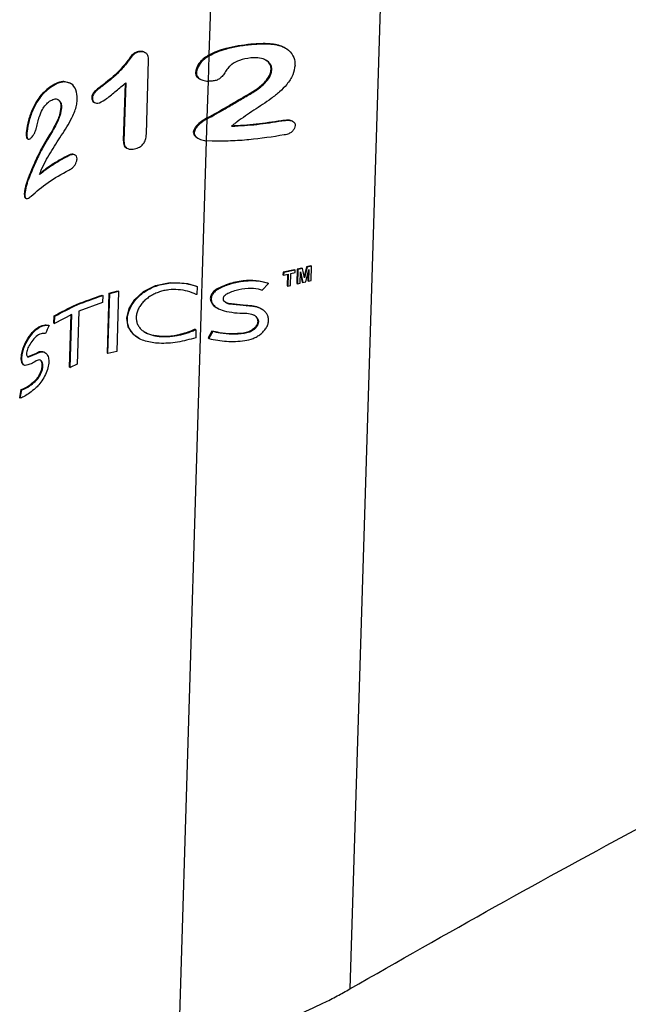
# Paper-space layout '1012-790 Hybird Padfoot' of a CAD drawing. Header units: millimetres. Extents: x 51 to 2966, y 67 to 3970.
# Tile 112 of 115: x 2547 to 2691, y 2790 to 3023. Entities that reach past the tile are written whole.
import ezdxf

# ---------------------------------------------------------------- set-up
doc = ezdxf.new("R2010")
doc.units = ezdxf.units.MM

psp = doc.layouts.new('1012-790 Hybird Padfoot')

# ---------------------------------------------------------------- linework, layer by layer
at = {"color": 8, "linetype": 'Continuous', "lineweight": 25}
for p, q in [((2638.12, 3212.34), (2625.24, 2793.93)), ((2592.03, 3014.71), (2596.46, 3158.62)), ((2591.57, 2999.81), (2591.84, 3008.49)), ((2584.75, 2778.17), (2591.4, 2994.34))]:
    psp.add_line(p, q, dxfattribs=at)
at = {"color": 7, "linetype": 'Continuous', "lineweight": 25}
for p, q in [((2601.87, 3017.27), (2602.04, 3017.17)), ((2607.63, 3017.21), (2607.8, 3017.11)), ((2609.97, 3016.34), (2609.81, 3016.43)), ((2575.29, 3015.46), (2575.45, 3015.37)), ((2576.91, 3015.2), (2576.74, 3015.29)), ((2591.83, 3008.49), (2592.02, 3014.47)), ((2577.18, 2996.02), (2577.71, 3013.45)), ((2606.64, 3011.26), (2606.81, 3011.17)), ((2588.79, 3010.49), (2588.99, 3010.38)), ((2589.62, 3009.11), (2589.82, 3009)), ((2554.36, 3007.05), (2554.5, 3006.97)), ((2559.08, 3008), (2557.67, 3008.4)), ((2557.67, 3008.4), (2557.81, 3008.32)), ((2559.25, 3007.97), (2559.1, 3008.05)), ((2566.74, 3007.49), (2566.89, 3007.41)), ((2572.14, 3007.94), (2571.73, 2994.42)), ((2572.3, 3008.07), (2571.88, 2994.33)), ((2592.05, 3008.48), (2591.83, 3008.49)), ((2564.28, 3004.52), (2564.42, 3004.44)), ((2600.88, 3005.17), (2601.06, 3005.07)), ((2556.98, 3002.29), (2557.12, 3002.21)), ((2564.78, 3003.53), (2564.93, 3003.44)), ((2591.57, 2999.81), (2590.63, 2999.28)), ((2590.63, 2999.28), (2590.83, 2999.17)), ((2591.56, 2999.57), (2590.83, 2999.17)), ((2591.4, 2994.34), (2591.56, 2999.57)), ((2609.01, 2999.2), (2609.17, 2999.1)), ((2611.79, 2998.98), (2611.63, 2999.07)), ((2548.8, 2995.94), (2548.95, 2995.85)), ((2588.25, 2996.45), (2588.45, 2996.34)), ((2589.24, 2995.06), (2589.44, 2994.94)), ((2549.06, 2994.88), (2549.21, 2994.79)), ((2553.67, 2994.78), (2553.81, 2994.69)), ((2571.73, 2994.42), (2571.88, 2994.33)), ((2572.46, 2992.69), (2572.61, 2992.6)), ((2592.68, 2994.26), (2591.4, 2994.34)), ((2558.38, 2990.78), (2558.52, 2990.69)), ((2560.39, 2991.01), (2560.25, 2991.09)), ((2549.23, 2985.53), (2549.38, 2985.45)), ((2548.33, 2981.85), (2548.48, 2981.77)), ((2548.65, 2980.85), (2548.79, 2980.76)), ((2616.05, 2964.87), (2615.02, 2964.59)), ((2616.2, 2964.78), (2615.17, 2964.5)), ((2616.05, 2964.87), (2616.2, 2964.78)), ((2616.1, 2961.4), (2616.2, 2964.78)), ((2609.46, 2963.31), (2609.44, 2962.74)), ((2609.44, 2962.74), (2609.6, 2962.64)), ((2612.18, 2963.88), (2609.46, 2963.31)), ((2609.46, 2963.31), (2609.62, 2963.22)), ((2609.62, 2963.22), (2609.6, 2962.64)), ((2609.6, 2962.64), (2610.64, 2962.85)), ((2612.34, 2963.79), (2609.62, 2963.22)), ((2610.47, 2962.82), (2610.39, 2960.13)), ((2610.64, 2962.85), (2610.55, 2960.04)), ((2611.23, 2960.18), (2611.32, 2963)), ((2611.32, 2963), (2612.32, 2963.22)), ((2612.18, 2963.88), (2612.34, 2963.79)), ((2612.32, 2963.22), (2612.34, 2963.79)), ((2612.79, 2964.02), (2612.69, 2960.64)), ((2613.87, 2964.29), (2612.79, 2964.02)), ((2612.79, 2964.02), (2612.95, 2963.93)), ((2612.95, 2963.93), (2612.84, 2960.55)), ((2614.03, 2964.2), (2612.95, 2963.93)), ((2613.5, 2960.71), (2613.58, 2963.42)), ((2613.56, 2962.91), (2614.01, 2960.96)), ((2613.58, 2963.42), (2614.16, 2960.88)), ((2613.87, 2964.29), (2614.03, 2964.2)), ((2614.52, 2961.99), (2614.03, 2964.2)), ((2615.02, 2964.59), (2614.44, 2962.35)), ((2615.17, 2964.5), (2614.52, 2961.99)), ((2614.81, 2961.04), (2615.56, 2963.93)), ((2615.02, 2964.59), (2615.17, 2964.5)), ((2615.38, 2963.26), (2615.32, 2961.31)), ((2615.56, 2963.93), (2615.47, 2961.22)), ((2588.99, 2960.05), (2589.19, 2959.94)), ((2604.54, 2959.06), (2606.02, 2960.62)), ((2605.85, 2960.71), (2606.02, 2960.62)), ((2610.39, 2960.13), (2610.55, 2960.04)), ((2610.55, 2960.04), (2611.23, 2960.18)), ((2612.69, 2960.64), (2612.84, 2960.55)), ((2614.01, 2960.96), (2614.16, 2960.88)), ((2614.16, 2960.88), (2614.81, 2961.04)), ((2615.32, 2961.31), (2615.47, 2961.22)), ((2615.47, 2961.22), (2616.1, 2961.4)), ((2566.75, 2957.91), (2566.9, 2957.82)), ((2566.9, 2957.82), (2566.85, 2956.13)), ((2567.96, 2944.16), (2568.4, 2958.39)), ((2568.11, 2944.08), (2568.55, 2958.31)), ((2568.4, 2958.39), (2570.44, 2958.93)), ((2568.4, 2958.39), (2568.55, 2958.31)), ((2568.55, 2958.31), (2570.6, 2958.84)), ((2570.6, 2958.84), (2570.16, 2944.62)), ((2570.44, 2958.93), (2570.6, 2958.84)), ((2589.13, 2958.04), (2588.97, 2958.04)), ((2589.19, 2959.94), (2589.13, 2958.04)), ((2594.59, 2959.75), (2594.78, 2959.64)), ((2566.85, 2956.13), (2561.25, 2954.1)), ((2596.55, 2955.9), (2595.89, 2956.18)), ((2600.72, 2955.44), (2596.55, 2955.9)), ((2596.55, 2955.9), (2596.74, 2955.79)), ((2600.89, 2955.34), (2596.74, 2955.79)), ((2600.72, 2955.44), (2600.89, 2955.34)), ((2559.56, 2953.35), (2555.48, 2951.22)), ((2559.03, 2940.9), (2559.42, 2953.43)), ((2559.18, 2940.81), (2559.56, 2953.35)), ((2561.25, 2954.1), (2560.86, 2941.56)), ((2593.84, 2954.9), (2594.03, 2954.79)), ((2604.41, 2954.59), (2604.25, 2954.69)), ((2554.07, 2950.8), (2554.21, 2950.72)), ((2555.34, 2951.3), (2555.39, 2952.99)), ((2555.34, 2951.3), (2555.48, 2951.22)), ((2555.39, 2952.99), (2555.53, 2952.91)), ((2555.48, 2951.22), (2555.53, 2952.91)), ((2588.51, 2949.86), (2588.68, 2949.86)), ((2588.51, 2949.86), (2588.71, 2949.74)), ((2588.68, 2949.86), (2588.88, 2949.74)), ((2588.88, 2949.74), (2588.82, 2947.84)), ((2592.64, 2949.42), (2591.74, 2947.78)), ((2592.84, 2949.3), (2591.93, 2947.66)), ((2592.64, 2949.42), (2592.84, 2949.3)), ((2600.09, 2948.93), (2600.27, 2948.82)), ((2548.55, 2946.53), (2548.69, 2946.44)), ((2575.15, 2947.84), (2575.31, 2947.75)), ((2591.74, 2947.78), (2591.93, 2947.66)), ((2549.28, 2943.38), (2551.19, 2944.23)), ((2549.42, 2943.3), (2551.33, 2944.15)), ((2551.19, 2944.23), (2551.33, 2944.15)), ((2553.21, 2944.35), (2553.07, 2944.43)), ((2567.96, 2944.16), (2568.11, 2944.08)), ((2570.16, 2944.62), (2568.11, 2944.08)), ((2548.16, 2941.46), (2548.31, 2941.38)), ((2549.28, 2943.38), (2549.42, 2943.3)), ((2560.86, 2941.56), (2559.18, 2940.81)), ((2559.03, 2940.9), (2559.18, 2940.81)), ((2550.78, 2937.59), (2550.92, 2937.5)), ((2547.26, 2933.65), (2547.61, 2935.61)), ((2547.4, 2933.56), (2547.76, 2935.52)), ((2547.61, 2935.61), (2547.76, 2935.52)), ((2547.26, 2933.65), (2547.4, 2933.56))]:
    psp.add_line(p, q, dxfattribs=at)
at = {"color": 7, "linetype": 'Continuous', "lineweight": 25, "flags": 128}
psp.add_lwpolyline([(2575.16, 2947.86), (2574.21, 2948.5), (2572.86, 2950.38), (2572.54, 2952.5), (2573.09, 2954.71), (2574.43, 2956.86), (2576.51, 2958.74), (2579.3, 2960.16), (2582.79, 2960.89), (2586.92, 2960.63), (2588.99, 2960.05), (2588.99, 2960.05)], dxfattribs=at)
at = {"color": 7, "linetype": 'Continuous', "lineweight": 25}
for points, knots in [([(2592.02, 3014.47), (2592.61, 3014.78), (2593.8, 3015.4), (2596.11, 3016.16), (2598.87, 3016.83), (2600.98, 3017.05), (2602.04, 3017.17)], [0, 0, 0, 0, 0.198903, 0.403248, 0.696632, 1, 1, 1, 1]), ([(2592.03, 3014.71), (2592.65, 3015.02), (2593.9, 3015.63), (2596.22, 3016.35), (2598.89, 3016.96), (2600.87, 3017.16), (2601.87, 3017.27)], [0, 0, 0, 0, 0.210375, 0.426438, 0.709057, 1, 1, 1, 1]), ([(2601.87, 3017.27), (2602.7, 3017.33), (2604.1, 3017.43), (2606.05, 3017.43), (2607.1, 3017.28), (2607.63, 3017.21)], [0, 0, 0, 0, 0.423511, 0.709241, 1, 1, 1, 1]), ([(2602.04, 3017.17), (2602.88, 3017.23), (2604.28, 3017.33), (2606.21, 3017.33), (2607.27, 3017.18), (2607.8, 3017.11)], [0, 0, 0, 0, 0.424169, 0.709578, 1, 1, 1, 1]), ([(2607.63, 3017.21), (2608.1, 3017.09), (2608.89, 3016.9), (2609.53, 3016.54), (2609.79, 3016.4)], [0, 0, 0, 0, 0.594428, 1, 1, 1, 1]), ([(2607.8, 3017.11), (2608.26, 3016.99), (2609.18, 3016.76), (2610.69, 3015.99), (2611.89, 3014.63), (2612.28, 3013.16), (2612.28, 3012.38), (2612.28, 3012.26)], [0, 0, 0, 0, 0.177186, 0.35381, 0.673717, 0.948996, 1, 1, 1, 1]), ([(2575.29, 3015.46), (2575.09, 3015.41), (2574.74, 3015.33), (2574.26, 3015.12), (2573.67, 3014.55), (2572.71, 3013.22), (2571.27, 3011.41), (2569.38, 3009.57), (2567.89, 3008.37), (2567, 3007.69), (2566.74, 3007.49)], [0, 0, 0, 0, 0.055587, 0.091635, 0.128269, 0.260123, 0.523829, 0.720304, 0.91709, 1, 1, 1, 1]), ([(2575.45, 3015.37), (2575.24, 3015.32), (2574.9, 3015.24), (2574.41, 3015.03), (2573.83, 3014.46), (2572.86, 3013.13), (2571.42, 3011.32), (2569.52, 3009.48), (2568.03, 3008.28), (2567.15, 3007.6), (2566.89, 3007.41)], [0, 0, 0, 0, 0.055584, 0.09168, 0.12837, 0.260378, 0.524401, 0.72099, 0.917895, 1, 1, 1, 1]), ([(2576.73, 3015.26), (2576.6, 3015.34), (2576.29, 3015.52), (2575.76, 3015.53), (2575.41, 3015.47), (2575.29, 3015.46)], [0, 0, 0, 0, 0.332308, 0.786382, 1, 1, 1, 1]), ([(2577.71, 3013.45), (2577.69, 3013.84), (2577.66, 3014.45), (2577.14, 3015.1), (2576.53, 3015.41), (2575.92, 3015.44), (2575.56, 3015.38), (2575.45, 3015.37)], [0, 0, 0, 0, 0.343129, 0.539809, 0.737679, 0.916028, 1, 1, 1, 1]), ([(2592.03, 3014.71), (2591.62, 3014.47), (2590.8, 3013.97), (2589.71, 3012.9), (2588.96, 3011.7), (2588.84, 3010.83), (2588.79, 3010.49)], [0, 0, 0, 0, 0.239886, 0.487484, 0.805065, 1, 1, 1, 1]), ([(2592.02, 3014.47), (2591.62, 3014.22), (2590.82, 3013.7), (2589.74, 3012.57), (2589.1, 3011.41), (2589.01, 3010.61), (2588.99, 3010.38)], [0, 0, 0, 0, 0.250136, 0.508847, 0.863025, 1, 1, 1, 1]), ([(2601.81, 3013.97), (2600.91, 3013.84), (2599.31, 3013.59), (2597.63, 3012.7), (2596.94, 3012.09), (2596.73, 3011.91)], [0, 0, 0, 0, 0.474359, 0.839926, 1, 1, 1, 1]), ([(2606.81, 3011.17), (2606.78, 3011.52), (2606.72, 3012.23), (2606.06, 3013.06), (2605, 3013.7), (2603.54, 3014.04), (2602.38, 3014), (2601.81, 3013.97)], [0, 0, 0, 0, 0.178794, 0.35911, 0.525458, 0.766744, 1, 1, 1, 1]), ([(2596.73, 3011.91), (2596.5, 3011.6), (2596.03, 3010.97), (2595.46, 3010.01), (2594.75, 3009.23), (2593.91, 3008.7), (2592.99, 3008.5), (2592.36, 3008.48), (2592.05, 3008.48)], [0, 0, 0, 0, 0.1980172, 0.396586, 0.5824342, 0.7213973, 0.86033, 1, 1, 1, 1]), ([(2612.28, 3012.26), (2612.17, 3011.48), (2611.94, 3009.92), (2610.44, 3007.74), (2608.65, 3005.91), (2606.03, 3003.85), (2602.53, 3001.64), (2599.91, 2999.8), (2598.61, 2998.88)], [0, 0, 0, 0, 0.135709, 0.272017, 0.39523, 0.519034, 0.75988, 1, 1, 1, 1]), ([(2600.88, 3005.17), (2601.75, 3005.67), (2603.49, 3006.66), (2605.41, 3008.4), (2606.46, 3010.04), (2606.59, 3010.91), (2606.64, 3011.26)], [0, 0, 0, 0, 0.327196, 0.656459, 0.860195, 1, 1, 1, 1]), ([(2606.64, 3011.26), (2606.61, 3011.61), (2606.55, 3012.32), (2606, 3013.07), (2605.48, 3013.36), (2605.29, 3013.46)], [0, 0, 0, 0, 0.389203, 0.781706, 1, 1, 1, 1]), ([(2588.79, 3010.49), (2588.82, 3010.24), (2588.87, 3009.81), (2589.24, 3009.34), (2589.53, 3009.18), (2589.63, 3009.12)], [0, 0, 0, 0, 0.478367, 0.804156, 1, 1, 1, 1]), ([(2588.99, 3010.38), (2589.01, 3010.12), (2589.06, 3009.69), (2589.49, 3009.18), (2590.15, 3008.79), (2590.96, 3008.55), (2591.59, 3008.5), (2591.83, 3008.49)], [0, 0, 0, 0, 0.231108, 0.388434, 0.545334, 0.821992, 1, 1, 1, 1]), ([(2601.06, 3005.07), (2601.93, 3005.56), (2603.66, 3006.57), (2605.58, 3008.31), (2606.62, 3009.94), (2606.75, 3010.81), (2606.81, 3011.17)], [0, 0, 0, 0, 0.3269338, 0.6559318, 0.8600195, 1, 1, 1, 1]), ([(2554.36, 3007.05), (2553.9, 3006.69), (2552.98, 3005.97), (2551.58, 3004.34), (2550.27, 3002.07), (2549.29, 2999.31), (2548.87, 2997.2), (2548.81, 2996.19), (2548.8, 2995.94)], [0, 0, 0, 0, 0.15798, 0.315234, 0.526478, 0.7388, 0.93425, 1, 1, 1, 1]), ([(2554.5, 3006.97), (2554.04, 3006.61), (2553.12, 3005.89), (2551.73, 3004.26), (2550.41, 3001.99), (2549.44, 2999.22), (2549.02, 2997.11), (2548.96, 2996.1), (2548.95, 2995.85)], [0, 0, 0, 0, 0.157967, 0.31521, 0.526499, 0.738868, 0.934318, 1, 1, 1, 1]), ([(2557.67, 3008.4), (2557.39, 3008.37), (2556.85, 3008.31), (2555.72, 3007.91), (2554.9, 3007.39), (2554.36, 3007.05)], [0, 0, 0, 0, 0.250767, 0.502006, 1, 1, 1, 1]), ([(2557.81, 3008.32), (2557.54, 3008.29), (2556.99, 3008.23), (2555.86, 3007.83), (2555.04, 3007.31), (2554.5, 3006.97)], [0, 0, 0, 0, 0.250764, 0.501999, 1, 1, 1, 1]), ([(2560.86, 3004.3), (2560.8, 3005.04), (2560.68, 3006.52), (2559.55, 3008.05), (2558.38, 3008.23), (2557.81, 3008.32)], [0, 0, 0, 0, 0.335591, 0.672724, 1, 1, 1, 1]), ([(2566.74, 3007.49), (2566.26, 3007.12), (2565.53, 3006.55), (2564.69, 3005.78), (2564.35, 3005.14), (2564.29, 3004.77), (2564.28, 3004.56), (2564.28, 3004.52)], [0, 0, 0, 0, 0.446083, 0.680812, 0.812064, 0.971418, 1, 1, 1, 1]), ([(2566.89, 3007.41), (2566.41, 3007.03), (2565.68, 3006.46), (2564.83, 3005.69), (2564.5, 3005.06), (2564.44, 3004.68), (2564.42, 3004.47), (2564.42, 3004.44)], [0, 0, 0, 0, 0.446083, 0.680811, 0.812033, 0.971293, 1, 1, 1, 1]), ([(2566.13, 3003.39), (2566.67, 3003.7), (2568.04, 3004.47), (2570.04, 3006.2), (2571.55, 3007.44), (2572.3, 3008.07)], [0, 0, 0, 0, 0.246837, 0.621378, 1, 1, 1, 1]), ([(2552.52, 2987.84), (2552.87, 2988.57), (2553.57, 2990.02), (2555.21, 2992.78), (2556.98, 2995.45), (2558.73, 2998.18), (2559.97, 3000.5), (2560.74, 3002.63), (2560.83, 3003.88), (2560.86, 3004.3)], [0, 0, 0, 0, 0.126397, 0.253079, 0.504349, 0.63196, 0.759391, 0.921312, 1, 1, 1, 1]), ([(2554.33, 3003.74), (2554.68, 3003.94), (2555.38, 3004.34), (2556.29, 3004.25), (2556.89, 3003.67), (2557.12, 3002.92), (2557.12, 3002.38), (2557.12, 3002.21)], [0, 0, 0, 0, 0.242227, 0.48678, 0.695192, 0.901642, 1, 1, 1, 1]), ([(2564.28, 3004.52), (2564.3, 3004.3), (2564.36, 3003.89), (2564.61, 3003.59), (2564.78, 3003.53), (2564.78, 3003.53)], [0, 0, 0, 0, 0.527806, 0.994659, 1, 1, 1, 1]), ([(2564.42, 3004.44), (2564.44, 3004.22), (2564.49, 3003.79), (2564.89, 3003.43), (2565.38, 3003.25), (2565.83, 3003.3), (2566.08, 3003.38), (2566.13, 3003.39)], [0, 0, 0, 0, 0.269364, 0.507578, 0.731669, 0.95052, 1, 1, 1, 1]), ([(2591.56, 2999.57), (2592.96, 3000.35), (2595.23, 3001.61), (2598.37, 3003.51), (2600.16, 3004.55), (2601.06, 3005.07)], [0, 0, 0, 0, 0.444901, 0.722118, 1, 1, 1, 1]), ([(2591.57, 2999.81), (2593.11, 3000.66), (2595.42, 3001.95), (2598.5, 3003.8), (2600.09, 3004.71), (2600.88, 3005.17)], [0, 0, 0, 0, 0.4986622, 0.7490758, 1, 1, 1, 1]), ([(2551.9, 3000.14), (2552.12, 3000.69), (2552.52, 3001.69), (2553.4, 3002.97), (2554.01, 3003.48), (2554.33, 3003.74)], [0, 0, 0, 0, 0.374949, 0.681302, 1, 1, 1, 1]), ([(2556.98, 3002.29), (2556.9, 3001.7), (2556.7, 3000.32), (2555.46, 2997.66), (2554.33, 2995.83), (2553.67, 2994.78)], [0, 0, 0, 0, 0.241457, 0.561324, 1, 1, 1, 1]), ([(2557.12, 3002.21), (2557.04, 3001.61), (2556.84, 3000.24), (2555.6, 2997.58), (2554.47, 2995.75), (2553.81, 2994.69)], [0, 0, 0, 0, 0.241456, 0.561313, 1, 1, 1, 1]), ([(2556.2, 3004.17), (2556.39, 3004.03), (2556.77, 3003.74), (2556.98, 3003), (2556.98, 3002.46), (2556.98, 3002.29)], [0, 0, 0, 0, 0.37965, 0.799817, 1, 1, 1, 1]), ([(2549.99, 2995.11), (2550.12, 2995.24), (2550.24, 2995.37), (2550.42, 2995.61), (2550.49, 2995.71), (2550.6, 2995.89), (2550.66, 2995.99), (2550.77, 2996.21), (2550.82, 2996.32), (2550.91, 2996.54), (2550.95, 2996.65), (2551.07, 2997), (2551.15, 2997.23), (2551.34, 2997.9), (2551.45, 2998.35), (2551.6, 2999.02), (2551.66, 2999.24), (2551.74, 2999.58), (2551.77, 2999.69), (2551.83, 2999.92), (2551.87, 3000.03), (2551.9, 3000.14)], [0, 0, 0, 0, 0.125, 0.125, 0.1875, 0.1875, 0.25, 0.25, 0.3125, 0.3125, 0.375, 0.375, 0.5, 0.5, 0.75, 0.75, 0.875, 0.875, 0.9375, 0.9375, 1, 1, 1, 1]), ([(2590.63, 2999.28), (2590.13, 2998.92), (2589.36, 2998.36), (2588.55, 2997.37), (2588.35, 2996.76), (2588.25, 2996.45)], [0, 0, 0, 0, 0.462122, 0.724145, 1, 1, 1, 1]), ([(2590.83, 2999.17), (2590.34, 2998.81), (2589.56, 2998.25), (2588.74, 2997.26), (2588.55, 2996.65), (2588.45, 2996.34)], [0, 0, 0, 0, 0.461476, 0.72377, 1, 1, 1, 1]), ([(2597.18, 2997.93), (2599.17, 2998.04), (2603.17, 2998.28), (2607.05, 2998.89), (2609.01, 2999.2)], [0, 0, 0, 0, 0.496943, 1, 1, 1, 1]), ([(2597.36, 2997.82), (2599.35, 2997.94), (2603.34, 2998.18), (2607.22, 2998.79), (2609.17, 2999.1)], [0, 0, 0, 0, 0.496975, 1, 1, 1, 1]), ([(2598.61, 2998.88), (2598.42, 2998.73), (2598.1, 2998.49), (2597.69, 2998.13), (2597.47, 2997.92), (2597.36, 2997.82)], [0, 0, 0, 0, 0.441859, 0.72075, 1, 1, 1, 1]), ([(2609.01, 2999.2), (2609.56, 2999.27), (2610.46, 2999.39), (2611.36, 2999.27), (2611.6, 2999.08), (2611.62, 2999.06)], [0, 0, 0, 0, 0.5969602, 0.9639541, 1, 1, 1, 1]), ([(2609.17, 2999.1), (2609.73, 2999.19), (2610.64, 2999.32), (2611.63, 2999.11), (2612.11, 2998.76), (2612.31, 2998.38), (2612.32, 2998.1), (2612.32, 2997.98)], [0, 0, 0, 0, 0.390765, 0.630777, 0.764153, 0.897981, 1, 1, 1, 1]), ([(2612.32, 2997.98), (2612.29, 2997.77), (2612.23, 2997.33), (2611.8, 2996.72), (2611.16, 2996.2), (2610.44, 2995.91), (2609.94, 2995.8), (2609.73, 2995.76)], [0, 0, 0, 0, 0.203298, 0.408939, 0.590492, 0.831761, 1, 1, 1, 1]), ([(2548.8, 2995.94), (2548.8, 2995.7), (2548.81, 2995.28), (2548.93, 2994.95), (2549.04, 2994.91), (2549.07, 2994.9)], [0, 0, 0, 0, 0.498979, 0.866798, 1, 1, 1, 1]), ([(2548.95, 2995.85), (2548.95, 2995.61), (2548.96, 2995.19), (2549.12, 2994.82), (2549.37, 2994.72), (2549.67, 2994.81), (2549.89, 2995.02), (2549.99, 2995.11)], [0, 0, 0, 0, 0.256739, 0.446, 0.635596, 0.83725, 1, 1, 1, 1]), ([(2574.36, 2992.45), (2574.78, 2992.57), (2575.46, 2992.76), (2576.29, 2993.4), (2576.86, 2994.21), (2577.12, 2995.13), (2577.16, 2995.76), (2577.18, 2996.02)], [0, 0, 0, 0, 0.243384, 0.389019, 0.566276, 0.822668, 1, 1, 1, 1]), ([(2588.25, 2996.45), (2588.28, 2996.26), (2588.32, 2995.88), (2588.71, 2995.39), (2589.08, 2995.18), (2589.26, 2995.08)], [0, 0, 0, 0, 0.341712, 0.685952, 1, 1, 1, 1]), ([(2588.45, 2996.34), (2588.47, 2996.15), (2588.51, 2995.76), (2588.97, 2995.23), (2589.75, 2994.73), (2590.64, 2994.46), (2591.23, 2994.37), (2591.4, 2994.34)], [0, 0, 0, 0, 0.169303, 0.339865, 0.567566, 0.880106, 1, 1, 1, 1]), ([(2609.73, 2995.76), (2606.98, 2995.32), (2602.81, 2994.67), (2597.06, 2994.3), (2594.14, 2994.27), (2592.68, 2994.26)], [0, 0, 0, 0, 0.493536, 0.746769, 1, 1, 1, 1]), ([(2553.67, 2994.78), (2553.25, 2994.04), (2552.18, 2992.2), (2550.7, 2989.1), (2549.72, 2986.73), (2549.23, 2985.53)], [0, 0, 0, 0, 0.249146, 0.623999, 1, 1, 1, 1]), ([(2553.81, 2994.69), (2553.39, 2993.96), (2552.32, 2992.12), (2550.84, 2989.02), (2549.87, 2986.64), (2549.38, 2985.45)], [0, 0, 0, 0, 0.249128, 0.623988, 1, 1, 1, 1]), ([(2571.73, 2994.42), (2571.76, 2993.99), (2571.8, 2993.36), (2572.19, 2992.82), (2572.43, 2992.73), (2572.47, 2992.71)], [0, 0, 0, 0, 0.635063, 0.937686, 1, 1, 1, 1]), ([(2571.88, 2994.33), (2571.9, 2993.89), (2571.94, 2993.25), (2572.47, 2992.64), (2573.06, 2992.39), (2573.72, 2992.35), (2574.16, 2992.42), (2574.36, 2992.45)], [0, 0, 0, 0, 0.355149, 0.524535, 0.694191, 0.86321, 1, 1, 1, 1]), ([(2558.52, 2990.69), (2557.33, 2990.03), (2554.94, 2988.7), (2552.94, 2987.17), (2551.93, 2986.4)], [0, 0, 0, 0, 0.49716, 1, 1, 1, 1]), ([(2558.38, 2990.78), (2557.19, 2990.11), (2554.89, 2988.84), (2552.96, 2987.37), (2552.03, 2986.66)], [0, 0, 0, 0, 0.517523, 1, 1, 1, 1]), ([(2560.25, 2991.09), (2560.1, 2991.14), (2559.73, 2991.28), (2559.05, 2991.11), (2558.58, 2990.87), (2558.38, 2990.78)], [0, 0, 0, 0, 0.285243, 0.693576, 1, 1, 1, 1]), ([(2560.79, 2990.09), (2560.77, 2990.32), (2560.74, 2990.71), (2560.39, 2991.05), (2559.86, 2991.18), (2559.2, 2991.03), (2558.72, 2990.79), (2558.52, 2990.69)], [0, 0, 0, 0, 0.211045, 0.361499, 0.544618, 0.804776, 1, 1, 1, 1]), ([(2558.88, 2987.47), (2559.16, 2987.62), (2559.6, 2987.88), (2560.17, 2988.45), (2560.52, 2989.02), (2560.74, 2989.59), (2560.77, 2989.93), (2560.79, 2990.09)], [0, 0, 0, 0, 0.299148, 0.479209, 0.659617, 0.84345, 1, 1, 1, 1]), ([(2549.95, 2981.28), (2551.22, 2982.4), (2553.8, 2984.65), (2557.17, 2986.52), (2558.88, 2987.47)], [0, 0, 0, 0, 0.49438, 1, 1, 1, 1]), ([(2551.93, 2986.4), (2552.03, 2986.64), (2552.16, 2987), (2552.36, 2987.48), (2552.47, 2987.72), (2552.52, 2987.84)], [0, 0, 0, 0, 0.499046, 0.749386, 1, 1, 1, 1]), ([(2549.23, 2985.53), (2549.12, 2985.22), (2548.89, 2984.6), (2548.65, 2983.66), (2548.42, 2982.72), (2548.36, 2982.15), (2548.33, 2981.85)], [0, 0, 0, 0, 0.250802, 0.50139, 0.746507, 1, 1, 1, 1]), ([(2549.38, 2985.45), (2549.26, 2985.14), (2549.04, 2984.52), (2548.79, 2983.58), (2548.57, 2982.64), (2548.51, 2982.06), (2548.48, 2981.77)], [0, 0, 0, 0, 0.250788, 0.501364, 0.746489, 1, 1, 1, 1]), ([(2548.33, 2981.85), (2548.34, 2981.6), (2548.37, 2981.14), (2548.53, 2980.86), (2548.65, 2980.85), (2548.65, 2980.85)], [0, 0, 0, 0, 0.538169, 0.9968, 1, 1, 1, 1]), ([(2548.48, 2981.77), (2548.49, 2981.51), (2548.51, 2981.03), (2548.77, 2980.72), (2549.12, 2980.68), (2549.53, 2980.9), (2549.82, 2981.16), (2549.95, 2981.28)], [0, 0, 0, 0, 0.23256, 0.430687, 0.624965, 0.832575, 1, 1, 1, 1]), ([(2588.82, 2947.84), (2587.4, 2947.43), (2585.28, 2946.83), (2582.34, 2946.51), (2579.75, 2946.47), (2577.4, 2946.82), (2575.52, 2947.57), (2574.04, 2948.56), (2572.88, 2950.14), (2572.55, 2952.36), (2573.11, 2954.65), (2574.5, 2956.86), (2576.65, 2958.79), (2579.55, 2960.24), (2583.15, 2960.97), (2586.5, 2960.77), (2588.5, 2960.15), (2589.19, 2959.94)], [0, 0, 0, 0, 0.103762, 0.154174, 0.204536, 0.28599, 0.327167, 0.368306, 0.438947, 0.503071, 0.56554, 0.628997, 0.695647, 0.768368, 0.851103, 0.948312, 1, 1, 1, 1]), ([(2605.85, 2960.71), (2604.95, 2960.97), (2603.15, 2961.47), (2599.85, 2961.32), (2596.93, 2960.73), (2595.22, 2960.01), (2594.59, 2959.75)], [0, 0, 0, 0, 0.261729, 0.522173, 0.825493, 1, 1, 1, 1]), ([(2606.02, 2960.62), (2605.21, 2960.94), (2604.33, 2961.12), (2602.91, 2961.26), (2602.43, 2961.27), (2601.46, 2961.26), (2600.97, 2961.23), (2599.99, 2961.13), (2599.49, 2961.06), (2598.52, 2960.88), (2598.03, 2960.77), (2597.08, 2960.51), (2596.6, 2960.36), (2595.67, 2960.03), (2595.22, 2959.85), (2594.78, 2959.64)], [0, 0, 0, 0, 0.25, 0.25, 0.375, 0.375, 0.5, 0.5, 0.625, 0.625, 0.75, 0.75, 0.875, 0.875, 1, 1, 1, 1]), ([(2555.39, 2952.99), (2557.1, 2953.93), (2560.57, 2955.81), (2564.67, 2957.2), (2566.75, 2957.91)], [0, 0, 0, 0, 0.494229, 1, 1, 1, 1]), ([(2555.53, 2952.91), (2557.25, 2953.84), (2560.71, 2955.73), (2564.82, 2957.12), (2566.9, 2957.82)], [0, 0, 0, 0, 0.494177, 1, 1, 1, 1]), ([(2588.97, 2958.04), (2588.32, 2958.37), (2587.63, 2958.63), (2586.21, 2959.01), (2585.46, 2959.14), (2583.97, 2959.25), (2583.22, 2959.24), (2582.09, 2959.11), (2581.71, 2959.05), (2580.96, 2958.88), (2580.6, 2958.78), (2579.88, 2958.54), (2579.53, 2958.4), (2578.83, 2958.08), (2578.5, 2957.9), (2577.86, 2957.5), (2577.55, 2957.29), (2576.97, 2956.82), (2576.7, 2956.56), (2576.2, 2956.04), (2575.98, 2955.76), (2575.68, 2955.33), (2575.59, 2955.18), (2575.41, 2954.88), (2575.33, 2954.73), (2575.12, 2954.26), (2575.01, 2953.96), (2574.89, 2953.49), (2574.85, 2953.34), (2574.81, 2953.02), (2574.79, 2952.87), (2574.77, 2952.4), (2574.79, 2952.11), (2574.9, 2951.53), (2574.99, 2951.24), (2575.24, 2950.71), (2575.39, 2950.46), (2575.76, 2950), (2575.97, 2949.78), (2576.44, 2949.39), (2576.7, 2949.22), (2577.27, 2948.91), (2577.57, 2948.77), (2578.21, 2948.54), (2578.54, 2948.45), (2579.23, 2948.29), (2579.58, 2948.23), (2580.3, 2948.15), (2580.67, 2948.12), (2581.42, 2948.1), (2581.8, 2948.1), (2582.93, 2948.15), (2583.69, 2948.24), (2584.82, 2948.45), (2585.19, 2948.53), (2585.93, 2948.71), (2586.29, 2948.81), (2587, 2949.04), (2587.35, 2949.16), (2588.04, 2949.43), (2588.38, 2949.58), (2588.71, 2949.74)], [0, 0, 0, 0, 0.0625, 0.0625, 0.125, 0.125, 0.1875, 0.1875, 0.21875, 0.21875, 0.25, 0.25, 0.28125, 0.28125, 0.3125, 0.3125, 0.34375, 0.34375, 0.375, 0.375, 0.40625, 0.40625, 0.421875, 0.421875, 0.4375, 0.4375, 0.46875, 0.46875, 0.484375, 0.484375, 0.5, 0.5, 0.53125, 0.53125, 0.5625, 0.5625, 0.59375, 0.59375, 0.625, 0.625, 0.65625, 0.65625, 0.6875, 0.6875, 0.71875, 0.71875, 0.75, 0.75, 0.78125, 0.78125, 0.8125, 0.8125, 0.875, 0.875, 0.90625, 0.90625, 0.9375, 0.9375, 0.96875, 0.96875, 1, 1, 1, 1]), ([(2594.59, 2959.75), (2594.12, 2959.5), (2593.3, 2959.06), (2592.54, 2958.17), (2592.23, 2957.33), (2592.31, 2956.51), (2592.78, 2955.7), (2593.32, 2955.14), (2593.79, 2954.96), (2593.85, 2954.93)], [0, 0, 0, 0, 0.224394, 0.387428, 0.523449, 0.659867, 0.788748, 0.968815, 1, 1, 1, 1]), ([(2594.78, 2959.64), (2594.31, 2959.39), (2593.49, 2958.95), (2592.74, 2958.06), (2592.43, 2957.21), (2592.52, 2956.39), (2592.98, 2955.57), (2593.94, 2954.73), (2594.93, 2954.4), (2595.51, 2954.21)], [0, 0, 0, 0, 0.182712, 0.316091, 0.427486, 0.539202, 0.644856, 0.792222, 1, 1, 1, 1]), ([(2596.74, 2955.79), (2596.45, 2955.89), (2595.98, 2956.04), (2595.52, 2956.48), (2595.33, 2956.91), (2595.37, 2957.34), (2595.59, 2957.76), (2595.95, 2958.1), (2596.27, 2958.27), (2596.4, 2958.35)], [0, 0, 0, 0, 0.225219, 0.36427, 0.504304, 0.623478, 0.736125, 0.890178, 1, 1, 1, 1]), ([(2596.4, 2958.35), (2597.27, 2958.7), (2599.02, 2959.4), (2601.74, 2959.65), (2603.58, 2959.41), (2604.38, 2959.12), (2604.54, 2959.06)], [0, 0, 0, 0, 0.327999, 0.6623, 0.933289, 1, 1, 1, 1]), ([(2604.23, 2954.65), (2604.15, 2954.71), (2603.68, 2955.06), (2602.47, 2955.37), (2601.31, 2955.42), (2600.72, 2955.44)], [0, 0, 0, 0, 0.092032, 0.530586, 1, 1, 1, 1]), ([(2595.51, 2954.21), (2596.33, 2954.03), (2597.98, 2953.68), (2599.69, 2953.65), (2600.55, 2953.63)], [0, 0, 0, 0, 0.495717, 1, 1, 1, 1]), ([(2602.47, 2953.24), (2602.54, 2953.21), (2602.93, 2953.04), (2603.33, 2952.52), (2603.53, 2951.78), (2603.37, 2951.04), (2602.95, 2950.35), (2602.27, 2949.72), (2601.29, 2949.18), (2600.51, 2949.01), (2600.09, 2948.93)], [0, 0, 0, 0, 0.039412, 0.189519, 0.318408, 0.434656, 0.55161, 0.679259, 0.825769, 1, 1, 1, 1]), ([(2600.55, 2953.63), (2601.05, 2953.6), (2601.91, 2953.55), (2602.92, 2953.07), (2603.5, 2952.43), (2603.69, 2951.67), (2603.54, 2950.94), (2603.12, 2950.25), (2602.43, 2949.62), (2601.46, 2949.08), (2600.69, 2948.91), (2600.27, 2948.82)], [0, 0, 0, 0, 0.156941, 0.270282, 0.384283, 0.482297, 0.570814, 0.65989, 0.757066, 0.868499, 1, 1, 1, 1]), ([(2600.41, 2947.15), (2601.09, 2947.25), (2601.75, 2947.43), (2602.7, 2947.81), (2603.01, 2947.96), (2603.6, 2948.3), (2603.88, 2948.49), (2604.41, 2948.9), (2604.65, 2949.13), (2605.09, 2949.61), (2605.28, 2949.86), (2605.61, 2950.39), (2605.74, 2950.66), (2605.94, 2951.22), (2606, 2951.5), (2606.04, 2952.06), (2606.03, 2952.33), (2605.92, 2952.85), (2605.82, 2953.11), (2605.57, 2953.57), (2605.41, 2953.79), (2605.02, 2954.18), (2604.8, 2954.35), (2604.31, 2954.66), (2604.04, 2954.79), (2603.47, 2955.01), (2603.17, 2955.1), (2602.55, 2955.23), (2602.22, 2955.28), (2601.57, 2955.34), (2601.23, 2955.35), (2600.89, 2955.34)], [0, 0, 0, 0, 0.125, 0.125, 0.1875, 0.1875, 0.25, 0.25, 0.3125, 0.3125, 0.375, 0.375, 0.4375, 0.4375, 0.5, 0.5, 0.5625, 0.5625, 0.625, 0.625, 0.6875, 0.6875, 0.75, 0.75, 0.8125, 0.8125, 0.875, 0.875, 0.9375, 0.9375, 1, 1, 1, 1]), ([(2548.55, 2946.53), (2548.97, 2947.27), (2549.8, 2948.76), (2551.38, 2950.25), (2552.88, 2950.95), (2553.72, 2950.85), (2554.07, 2950.8)], [0, 0, 0, 0, 0.268304, 0.536689, 0.802407, 1, 1, 1, 1]), ([(2548.69, 2946.44), (2549.11, 2947.19), (2549.95, 2948.68), (2551.52, 2950.17), (2553.02, 2950.87), (2553.86, 2950.76), (2554.21, 2950.72)], [0, 0, 0, 0, 0.268357, 0.536794, 0.80253, 1, 1, 1, 1]), ([(2553.33, 2948.82), (2552.99, 2948.84), (2552.31, 2948.89), (2551.15, 2948.19), (2550.12, 2947.1), (2549.57, 2946.14), (2549.33, 2945.72)], [0, 0, 0, 0, 0.262076, 0.524092, 0.787812, 1, 1, 1, 1]), ([(2576.76, 2949.24), (2576.85, 2949.18), (2577.42, 2948.74), (2579.03, 2948.35), (2581.56, 2948.11), (2584.68, 2948.47), (2587.06, 2949.17), (2588.31, 2949.76), (2588.51, 2949.86)], [0, 0, 0, 0, 0.030987, 0.211147, 0.416334, 0.658565, 0.944683, 1, 1, 1, 1]), ([(2600.09, 2948.93), (2599.15, 2948.84), (2597.26, 2948.67), (2594.75, 2948.92), (2593.23, 2949.28), (2592.64, 2949.42)], [0, 0, 0, 0, 0.3725663, 0.7550624, 1, 1, 1, 1]), ([(2600.27, 2948.82), (2599.33, 2948.74), (2597.43, 2948.56), (2594.93, 2948.81), (2593.42, 2949.17), (2592.84, 2949.3)], [0, 0, 0, 0, 0.373512, 0.757056, 1, 1, 1, 1]), ([(2548.16, 2941.46), (2548.02, 2941.6), (2547.74, 2941.86), (2547.6, 2942.75), (2547.67, 2943.87), (2547.96, 2945.12), (2548.3, 2946.01), (2548.52, 2946.46), (2548.55, 2946.53)], [0, 0, 0, 0, 0.201217, 0.399906, 0.590912, 0.77801, 0.967408, 1, 1, 1, 1]), ([(2548.89, 2941.32), (2548.68, 2941.31), (2548.27, 2941.28), (2547.9, 2941.8), (2547.74, 2942.66), (2547.82, 2943.79), (2548.11, 2945.03), (2548.44, 2945.93), (2548.66, 2946.38), (2548.69, 2946.44)], [0, 0, 0, 0, 0.168423, 0.336967, 0.501914, 0.660432, 0.81568, 0.972867, 1, 1, 1, 1]), ([(2591.93, 2947.66), (2593.31, 2947.31), (2594.71, 2947.08), (2596.83, 2946.95), (2597.54, 2946.94), (2598.98, 2946.99), (2599.69, 2947.05), (2600.41, 2947.15)], [0, 0, 0, 0, 0.5, 0.5, 0.75, 0.75, 1, 1, 1, 1]), ([(2549.33, 2945.72), (2549.24, 2945.53), (2549.06, 2945.15), (2548.91, 2944.54), (2548.86, 2944.01), (2548.92, 2943.59), (2549.08, 2943.33), (2549.28, 2943.27), (2549.4, 2943.3), (2549.42, 2943.3)], [0, 0, 0, 0, 0.1614961, 0.3231079, 0.4820461, 0.6394792, 0.7987202, 0.9620665, 1, 1, 1, 1]), ([(2551.33, 2944.15), (2551.68, 2944.31), (2552.37, 2944.64), (2553.26, 2944.42), (2553.9, 2943.71), (2554.18, 2942.56), (2554.06, 2941.11), (2553.56, 2939.53), (2552.75, 2937.99), (2551.84, 2936.72), (2551.23, 2936.14), (2550.97, 2935.89)], [0, 0, 0, 0, 0.114998, 0.230022, 0.344461, 0.458626, 0.572691, 0.68661, 0.800207, 0.913319, 1, 1, 1, 1]), ([(2551.19, 2944.23), (2551.54, 2944.4), (2552.23, 2944.74), (2552.79, 2944.53), (2553.07, 2944.42)], [0, 0, 0, 0, 0.503558, 1, 1, 1, 1]), ([(2551.14, 2942.35), (2550.73, 2942.11), (2549.92, 2941.63), (2549.23, 2941.42), (2548.89, 2941.32)], [0, 0, 0, 0, 0.493135, 1, 1, 1, 1]), ([(2549.07, 2943.41), (2549.11, 2943.39), (2549.17, 2943.36), (2549.25, 2943.38), (2549.28, 2943.38)], [0, 0, 0, 0, 0.707984, 1, 1, 1, 1]), ([(2550.78, 2937.59), (2550.98, 2937.79), (2551.39, 2938.19), (2551.94, 2939.05), (2552.36, 2939.98), (2552.59, 2940.9), (2552.59, 2941.71), (2552.42, 2942.3), (2552.17, 2942.47), (2552.06, 2942.54)], [0, 0, 0, 0, 0.14822, 0.296494, 0.443622, 0.590199, 0.736934, 0.884079, 1, 1, 1, 1]), ([(2550.92, 2937.5), (2551.12, 2937.71), (2551.53, 2938.11), (2552.08, 2938.97), (2552.5, 2939.9), (2552.73, 2940.82), (2552.74, 2941.63), (2552.54, 2942.24), (2552.14, 2942.58), (2551.65, 2942.62), (2551.29, 2942.43), (2551.14, 2942.35)], [0, 0, 0, 0, 0.114343, 0.228726, 0.342222, 0.455287, 0.56847, 0.681975, 0.795864, 0.91025, 1, 1, 1, 1]), ([(2547.61, 2935.61), (2548.22, 2935.86), (2549.17, 2936.24), (2550.35, 2937.23), (2550.78, 2937.59)], [0, 0, 0, 0, 0.641839, 1, 1, 1, 1]), ([(2547.76, 2935.52), (2548.37, 2935.77), (2549.31, 2936.16), (2550.5, 2937.15), (2550.92, 2937.5)], [0, 0, 0, 0, 0.641831, 1, 1, 1, 1]), ([(2550.97, 2935.89), (2550.53, 2935.53), (2549.63, 2934.78), (2548.43, 2933.99), (2547.74, 2933.71), (2547.4, 2933.56)], [0, 0, 0, 0, 0.328746, 0.667477, 1, 1, 1, 1]), ([(2625.24, 2793.93), (2636.65, 2800.45), (2659.47, 2813.49), (2694.07, 2832.37), (2728.81, 2850.71), (2763.72, 2868.48), (2799.16, 2885.93), (2823.23, 2897.27), (2835.27, 2902.94)], [0, 0, 0, 0, 0.170501, 0.34106, 0.505665, 0.670322, 0.835135, 1, 1, 1, 1]), ([(2584.75, 2778.17), (2586.55, 2778.65), (2590.17, 2779.62), (2595.23, 2781.16), (2599.86, 2782.69), (2604.06, 2784.19), (2608.23, 2785.8), (2613.33, 2787.92), (2618.03, 2790.09), (2622.27, 2792.26), (2624.25, 2793.38), (2625.24, 2793.93)], [0, 0, 0, 0, 0.124672, 0.250588, 0.347773, 0.444954, 0.545027, 0.645096, 0.820064, 0.910033, 1, 1, 1, 1])]:
    psp.add_open_spline(points, degree=3, knots=knots, dxfattribs=at)
for points in [[(2612.84, 2960.55), (2613.06, 2960.6), (2613.28, 2960.66), (2613.5, 2960.71)], [(2554.21, 2950.72), (2553.92, 2950.09), (2553.62, 2949.45), (2553.33, 2948.82)], [(2588.71, 2949.74), (2588.77, 2949.74), (2588.82, 2949.74), (2588.88, 2949.74)]]:
    psp.add_open_spline(points, degree=3, dxfattribs=at)

doc.saveas('drawing.dxf')
